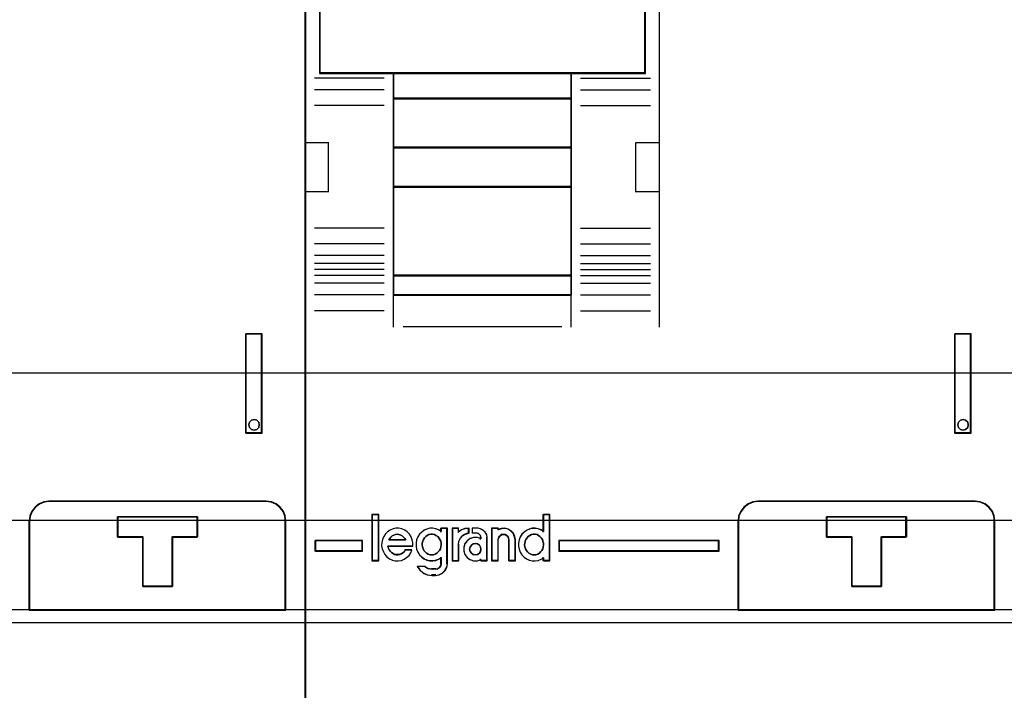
# Model space of a CAD drawing. Extents: x -631805 to -376315, y -40155 to 84873.
# Tile 9 of 256: x -619178 to -618678, y -35150 to -34810. Entities that reach past the tile are written whole.
import ezdxf

# ---------------------------------------------------------------- set-up
doc = ezdxf.new("R2010")
doc.units = 0
doc.header["$MEASUREMENT"] = 0
doc.layers.get('0').update_dxf_attribs({"color": 252})
for name, color, linetype in [('30', 7, 'Continuous'), ('45', 8, 'Continuous'), ('50', 7, 'Continuous')]:
    doc.layers.add(name, color=color, linetype=linetype)

# ---------------------------------------------------------------- blocks, each defined once
blk = doc.blocks.new('*U1026')
at = {"layer": '50', "color": 7}
blk.add_lwpolyline([(61.983887, -487.347089), (386.017439, -487.347089), (386.017439, -533.64975), (61.983887, -533.64975), (61.983887, -487.347089)], dxfattribs=at)
blk = doc.blocks.new('*U1027')
at = {"layer": '30', "color": 7}
blk.add_lwpolyline([(51.981526, -492.476529), (396.088727, -492.476529), (396.088727, -528.454107), (51.981526, -528.454107), (51.981526, -492.476529)], close=True, dxfattribs=at)
for points in [[(51.981526, -492.476529), (396.088727, -492.476529), (396.088727, -528.454107), (51.981526, -528.454107), (51.981526, -492.476529)], [(51.981526, -499.973403), (396.088727, -499.973403), (396.088727, -520.957234), (51.981526, -520.957234), (51.981526, -499.973403)]]:
    blk.add_lwpolyline(points, dxfattribs=at)
blk = doc.blocks.new('*U1028')
at = {"layer": '45', "color": 7}
for points in [[(107.027649, -468.992858), (70.976203, -468.992858), (70.976203, -551.996037), (107.027649, -551.996037), (107.027649, -468.992858)], [(107.011743, -469.008747), (70.992109, -469.008747), (70.992109, -551.977501), (107.011743, -551.977501), (107.011743, -469.008747)], [(103.978957, -518.971131), (103.978957, -524.005238), (104.819336, -524.005238), (104.819336, -518.971131), (103.978957, -518.971131)], [(104.63936, -523.45722), (104.662925, -523.59242), (104.63936, -523.721742), (104.533319, -523.821673), (104.403712, -523.856943), (104.274106, -523.821673), (104.168065, -523.721742), (104.132718, -523.59242), (104.168065, -523.45722), (104.274106, -523.357289), (104.403712, -523.322019), (104.533319, -523.357289), (104.63936, -523.45722)], [(105.020526, -527.474297), (93.984838, -527.474297), (93.72524, -527.507504), (93.487735, -527.607127), (93.277847, -527.767631), (93.123193, -527.977946), (93.007202, -528.215934), (92.985109, -528.47606), (92.985109, -533.008901), (106.020256, -533.008901), (106.020256, -528.47606), (105.987115, -528.215934), (105.893218, -527.977946), (105.727517, -527.767631), (105.523153, -527.607127), (105.280124, -527.507504), (105.020526, -527.474297)], [(101.524098, -528.271386), (101.524098, -529.282291), (100.257186, -529.282291), (100.257186, -531.803999), (98.745782, -531.803999), (98.745782, -529.282291), (97.473314, -529.282291), (97.473314, -528.271386), (101.524098, -528.271386)], [(100.257186, -531.803999), (100.257186, -529.282291), (101.524098, -529.282291), (101.524098, -528.271386), (97.473314, -528.271386), (97.473314, -529.282291), (98.745782, -529.282291), (98.745782, -531.803999), (100.257186, -531.803999)], [(100.251229, -531.78811), (100.251229, -529.289086), (101.508191, -529.289086), (101.508191, -528.287274), (97.48922, -528.287274), (97.48922, -529.289086), (98.751695, -529.289086), (98.751695, -531.78811), (100.251229, -531.78811)]]:
    blk.add_lwpolyline(points, close=True, dxfattribs=at)
at = {"layer": '45', "color": 139}
for points in [[(107.027649, -468.992858), (70.976203, -468.992858), (70.976203, -551.996037), (107.027649, -551.996037), (107.027649, -468.992858)], [(104.662925, -523.59242), (104.63936, -523.45722), (104.533319, -523.357289), (104.403712, -523.322019), (104.274106, -523.357289), (104.168065, -523.45722), (104.132718, -523.59242), (104.168065, -523.721742), (104.274106, -523.821673), (104.403712, -523.856943), (104.533319, -523.821673), (104.63936, -523.721742), (104.662925, -523.59242)]]:
    blk.add_lwpolyline(points, close=True, dxfattribs=at)
for points in [[(103.978957, -524.005238), (103.978957, -518.971131)], [(103.978957, -518.971131), (104.819336, -518.971131)], [(104.782221, -524.005238), (104.782221, -518.971131)], [(103.978957, -523.970813), (104.819336, -523.970813)], [(94.016362, -527.474297), (93.748578, -527.508444), (93.503584, -527.610888), (93.287078, -527.775935), (93.127547, -527.992205), (93.007899, -528.236931), (92.985109, -528.504422)], [(93.981898, -527.474297), (105.020815, -527.474297)], [(106.020256, -528.504422), (105.985983, -528.236931), (105.888875, -527.992205), (105.71751, -527.775935), (105.50616, -527.610888), (105.254824, -527.508444), (104.986351, -527.474297)], [(92.985109, -533.008901), (92.985109, -528.469996)], [(97.473314, -528.271386), (101.524098, -528.271386)], [(97.473314, -528.271386), (97.473314, -529.306807)], [(101.489634, -528.271386), (101.489634, -529.306807)], [(105.983141, -533.008901), (105.983141, -528.469996)], [(97.473314, -529.272381), (98.76967, -529.272381)], [(98.735207, -529.272381), (98.735207, -531.803999)], [(100.233043, -529.272381), (101.524098, -529.272381)], [(100.233043, -529.272381), (100.233043, -531.803999)], [(98.735207, -531.769573), (100.267506, -531.769573)], [(70.976203, -532.974475), (107.027649, -532.974475)]]:
    blk.add_lwpolyline(points, dxfattribs=at)
at = {"layer": '45', "color": 59}
for points in [[(103.978957, -518.971131), (103.978957, -524.005238), (104.819336, -524.005238), (104.819336, -518.971131), (103.978957, -518.971131)], [(104.63936, -523.45722), (104.662925, -523.59242), (104.63936, -523.721742), (104.533319, -523.821673), (104.403712, -523.856943), (104.274106, -523.821673), (104.168065, -523.721742), (104.132718, -523.59242), (104.168065, -523.45722), (104.274106, -523.357289), (104.403712, -523.322019), (104.533319, -523.357289), (104.63936, -523.45722)], [(105.020526, -527.474297), (93.984838, -527.474297), (93.72524, -527.507504), (93.487735, -527.607127), (93.277847, -527.767631), (93.123193, -527.977946), (93.007202, -528.215934), (92.985109, -528.47606), (92.985109, -533.008901), (106.020256, -533.008901), (106.020256, -528.47606), (105.987115, -528.215934), (105.893218, -527.977946), (105.727517, -527.767631), (105.523153, -527.607127), (105.280124, -527.507504), (105.020526, -527.474297)], [(105.004612, -527.490185), (93.998101, -527.490185), (93.739189, -527.523202), (93.502312, -527.622253), (93.292979, -527.781835), (93.138734, -527.990943), (93.02305, -528.227564), (93.001015, -528.486197), (93.001015, -532.993012), (106.001698, -532.993012), (106.001698, -528.486197), (105.968646, -528.227564), (105.874997, -527.990943), (105.709734, -527.781835), (105.50591, -527.622253), (105.263524, -527.523202), (105.004612, -527.490185)], [(101.524098, -528.271386), (101.524098, -529.282291), (100.257186, -529.282291), (100.257186, -531.803999), (98.745782, -531.803999), (98.745782, -529.282291), (97.473314, -529.282291), (97.473314, -528.271386), (101.524098, -528.271386)], [(100.257186, -531.803999), (100.257186, -529.282291), (101.524098, -529.282291), (101.524098, -528.271386), (97.473314, -528.271386), (97.473314, -529.282291), (98.745782, -529.282291), (98.745782, -531.803999), (100.257186, -531.803999)], [(100.251229, -531.78811), (100.251229, -529.289086), (101.508191, -529.289086), (101.508191, -528.287274), (97.48922, -528.287274), (97.48922, -529.289086), (98.751695, -529.289086), (98.751695, -531.78811), (100.251229, -531.78811)]]:
    blk.add_lwpolyline(points, close=True, dxfattribs=at)
blk = doc.blocks.new('*U1029')
at = {"layer": '45', "color": 7}
for points in [[(143.026075, -468.992858), (106.974629, -468.992858), (106.974629, -551.996037), (143.026075, -551.996037), (143.026075, -468.992858)], [(107.724872, -502.293525), (107.724872, -505.746339), (111.478202, -505.746339), (120.508273, -505.746339), (124.272643, -505.746339), (124.272643, -502.293525), (124.272643, -501.656167), (122.208311, -501.434477), (120.13294, -501.279295), (118.068609, -501.185077), (115.998757, -501.151823), (113.923387, -501.185077), (111.853535, -501.279295), (109.789204, -501.434477), (107.724872, -501.656167), (107.724872, -502.293525)], [(107.740778, -502.301517), (107.740778, -505.730451), (111.486893, -505.730451), (120.499604, -505.730451), (124.256736, -505.730451), (124.256736, -502.301517), (124.256736, -501.668568), (122.196373, -501.448411), (120.124992, -501.294302), (118.064629, -501.200736), (115.998757, -501.167712), (113.927376, -501.200736), (111.861504, -501.294302), (109.801141, -501.448411), (107.740778, -501.668568), (107.740778, -502.301517)], [(120.516124, -505.709266), (111.470787, -505.709266), (111.470787, -507.022741), (120.516124, -507.022741), (120.516124, -505.709266)], [(120.500217, -505.727803), (111.486693, -505.727803), (111.486693, -507.004204), (120.500217, -507.004204), (120.500217, -505.727803)], [(120.516124, -506.985667), (111.470787, -506.985667), (111.470787, -509.511989), (120.516124, -509.511989), (120.516124, -506.985667)], [(120.500217, -507.001556), (111.486693, -507.001556), (111.486693, -509.4961), (120.500217, -509.4961), (120.500217, -507.001556)], [(120.516124, -509.477563), (111.470787, -509.477563), (111.470787, -511.519276), (120.516124, -511.519276), (120.516124, -509.477563)], [(120.500217, -509.493452), (111.486693, -509.493452), (111.486693, -511.503387), (120.500217, -511.503387), (120.500217, -509.493452)], [(120.516124, -511.484851), (111.470787, -511.484851), (111.470787, -516.013163), (120.516124, -516.013163), (120.516124, -511.484851)], [(120.500217, -511.500739), (111.486693, -511.500739), (111.486693, -515.997275), (120.500217, -515.997275), (120.500217, -511.500739)], [(120.516124, -515.978738), (111.470787, -515.978738), (111.470787, -517.008863), (120.516124, -517.008863), (120.516124, -515.978738)], [(120.500217, -515.994626), (111.486693, -515.994626), (111.486693, -516.992974), (120.500217, -516.992974), (120.500217, -515.994626)], [(139.980034, -518.971131), (139.980034, -524.005238), (140.817762, -524.005238), (140.817762, -518.971131), (139.980034, -518.971131)], [(140.640437, -523.45722), (140.664002, -523.59242), (140.640437, -523.721742), (140.534396, -523.821673), (140.404789, -523.856943), (140.275183, -523.821673), (140.169142, -523.721742), (140.133795, -523.59242), (140.169142, -523.45722), (140.275183, -523.357289), (140.404789, -523.322019), (140.534396, -523.357289), (140.640437, -523.45722)], [(141.019155, -527.474297), (129.985712, -527.474297), (129.726166, -527.507504), (129.48871, -527.607127), (129.278865, -527.767631), (129.124242, -527.977946), (129.008275, -528.215934), (128.986186, -528.47606), (128.986186, -533.008901), (142.018682, -533.008901), (142.018682, -528.47606), (141.985548, -528.215934), (141.89167, -527.977946), (141.726003, -527.767631), (141.52168, -527.607127), (141.278701, -527.507504), (141.019155, -527.474297)], [(137.525174, -528.271386), (137.525174, -529.282291), (136.258263, -529.282291), (136.258263, -531.803999), (134.746859, -531.803999), (134.746859, -529.282291), (133.474391, -529.282291), (133.474391, -528.271386), (137.525174, -528.271386)], [(136.258263, -531.803999), (136.258263, -529.282291), (137.525174, -529.282291), (137.525174, -528.271386), (133.474391, -528.271386), (133.474391, -529.282291), (134.746859, -529.282291), (134.746859, -531.803999), (136.258263, -531.803999)], [(136.252306, -531.78811), (136.252306, -529.289086), (137.509268, -529.289086), (137.509268, -528.287274), (133.490297, -528.287274), (133.490297, -529.289086), (134.752772, -529.289086), (134.752772, -531.78811), (136.252306, -531.78811)], [(109.914628, -530.005915), (109.914628, -529.470991), (107.504836, -529.470991), (107.504836, -530.005915), (109.914628, -530.005915)], [(119.879875, -529.470991), (119.879875, -530.005915), (128.013255, -530.005915), (128.013255, -529.470991), (119.879875, -529.470991)]]:
    blk.add_lwpolyline(points, close=True, dxfattribs=at)
at = {"layer": '45', "color": 139}
for points in [[(143.026075, -468.992858), (106.974629, -468.992858), (106.974629, -551.996037), (143.026075, -551.996037), (143.026075, -468.992858)], [(107.740778, -502.301517), (107.740778, -505.730451), (111.486893, -505.730451), (120.499604, -505.730451), (124.256736, -505.730451), (124.256736, -502.301517), (124.256736, -501.668568), (122.196373, -501.448411), (120.124992, -501.294302), (118.064629, -501.200736), (115.998757, -501.167712), (113.927376, -501.200736), (111.861504, -501.294302), (109.801141, -501.448411), (107.740778, -501.668568), (107.740778, -502.301517)], [(120.513473, -511.482202), (111.468136, -511.482202), (111.468136, -516.015811), (120.513473, -516.015811), (120.513473, -511.482202)], [(120.494915, -511.500739), (111.486693, -511.500739), (111.486693, -515.997275), (120.494915, -515.997275), (120.494915, -511.500739)], [(140.664002, -523.59242), (140.640437, -523.45722), (140.534396, -523.357289), (140.404789, -523.322019), (140.275183, -523.357289), (140.169142, -523.45722), (140.133795, -523.59242), (140.169142, -523.721742), (140.275183, -523.821673), (140.404789, -523.856943), (140.534396, -523.821673), (140.640437, -523.721742), (140.664002, -523.59242)], [(110.71259, -528.160164), (110.402419, -528.160164), (110.402419, -530.485227), (110.71259, -530.485227), (110.71259, -528.160164)], [(113.420412, -530.193932), (113.512022, -530.188231), (113.603632, -530.165425), (113.678065, -530.114112), (113.752498, -530.045695), (113.81548, -529.971576), (113.86701, -529.891756), (113.889913, -529.794831), (113.907089, -529.692205), (113.895638, -529.59528), (113.884187, -529.504057), (113.838382, -529.412834), (113.786852, -529.333013), (113.729595, -529.258894), (113.637986, -529.207581), (113.563553, -529.167671), (113.466217, -529.150567), (113.374608, -529.150567), (113.282998, -529.167671), (113.197114, -529.207581), (113.122681, -529.258894), (113.053973, -529.333013), (112.996717, -529.412834), (112.962364, -529.504057), (112.939461, -529.59528), (112.939461, -529.692205), (112.945187, -529.794831), (112.97954, -529.891756), (113.01962, -529.971576), (113.088327, -530.045695), (113.16276, -530.114112), (113.242919, -530.165425), (113.334528, -530.188231), (113.420412, -530.193932)], [(118.626139, -530.193932), (118.711787, -530.188231), (118.803146, -530.165425), (118.888795, -530.114112), (118.951604, -530.045695), (119.014413, -529.971576), (119.065803, -529.891756), (119.088642, -529.794831), (119.105772, -529.692205), (119.105772, -529.59528), (119.071513, -529.504057), (119.048673, -529.412834), (118.985864, -529.333013), (118.911635, -529.258894), (118.843116, -529.207581), (118.768887, -529.167671), (118.677528, -529.150567), (118.574749, -529.150567), (118.48339, -529.167671), (118.397742, -529.207581), (118.323512, -529.258894), (118.266413, -529.333013), (118.203604, -529.412834), (118.163635, -529.504057), (118.146505, -529.59528), (118.140795, -529.692205), (118.146505, -529.794831), (118.186474, -529.891756), (118.232154, -529.971576), (118.289253, -530.045695), (118.357772, -530.114112), (118.449131, -530.165425), (118.53478, -530.188231), (118.626139, -530.193932)], [(115.916575, -529.90661), (115.898947, -529.801063), (115.840187, -529.707243), (115.746171, -529.636878), (115.634527, -529.619287), (115.528759, -529.636878), (115.434742, -529.707243), (115.370106, -529.801063), (115.346602, -529.90661), (115.370106, -530.018021), (115.434742, -530.11184), (115.528759, -530.170478), (115.634527, -530.193932), (115.746171, -530.170478), (115.840187, -530.11184), (115.898947, -530.018021), (115.916575, -529.90661)]]:
    blk.add_lwpolyline(points, close=True, dxfattribs=at)
at = {"layer": '45', "color": 59}
for points in [[(143.010169, -469.008747), (106.990535, -469.008747), (106.990535, -551.977501), (143.010169, -551.977501), (143.010169, -469.008747)], [(107.724872, -502.293525), (107.724872, -505.746339), (111.478202, -505.746339), (120.508273, -505.746339), (124.272643, -505.746339), (124.272643, -502.293525), (124.272643, -501.656167), (122.208311, -501.434477), (120.13294, -501.279295), (118.068609, -501.185077), (115.998757, -501.151823), (113.923387, -501.185077), (111.853535, -501.279295), (109.789204, -501.434477), (107.724872, -501.656167), (107.724872, -502.293525)], [(120.516124, -505.709266), (111.470787, -505.709266), (111.470787, -507.022741), (120.516124, -507.022741), (120.516124, -505.709266)], [(120.500217, -505.727803), (111.486693, -505.727803), (111.486693, -507.004204), (120.500217, -507.004204), (120.500217, -505.727803)], [(120.516124, -506.985667), (111.470787, -506.985667), (111.470787, -509.511989), (120.516124, -509.511989), (120.516124, -506.985667)], [(120.500217, -507.001556), (111.486693, -507.001556), (111.486693, -509.4961), (120.500217, -509.4961), (120.500217, -507.001556)], [(120.516124, -509.477563), (111.470787, -509.477563), (111.470787, -511.519276), (120.516124, -511.519276), (120.516124, -509.477563)], [(120.500217, -509.493452), (111.486693, -509.493452), (111.486693, -511.503387), (120.500217, -511.503387), (120.500217, -509.493452)], [(120.516124, -511.484851), (111.470787, -511.484851), (111.470787, -516.013163), (120.516124, -516.013163), (120.516124, -511.484851)], [(120.500217, -511.500739), (111.486693, -511.500739), (111.486693, -515.997275), (120.500217, -515.997275), (120.500217, -511.500739)], [(120.516124, -515.978738), (111.470787, -515.978738), (111.470787, -517.008863), (120.516124, -517.008863), (120.516124, -515.978738)], [(120.500217, -515.994626), (111.486693, -515.994626), (111.486693, -516.992974), (120.500217, -516.992974), (120.500217, -515.994626)], [(139.980034, -518.971131), (139.980034, -524.005238), (140.817762, -524.005238), (140.817762, -518.971131), (139.980034, -518.971131)], [(140.640437, -523.45722), (140.664002, -523.59242), (140.640437, -523.721742), (140.534396, -523.821673), (140.404789, -523.856943), (140.275183, -523.821673), (140.169142, -523.721742), (140.133795, -523.59242), (140.169142, -523.45722), (140.275183, -523.357289), (140.404789, -523.322019), (140.534396, -523.357289), (140.640437, -523.45722)], [(141.019155, -527.474297), (129.985712, -527.474297), (129.726166, -527.507504), (129.48871, -527.607127), (129.278865, -527.767631), (129.124242, -527.977946), (129.008275, -528.215934), (128.986186, -528.47606), (128.986186, -533.008901), (142.018682, -533.008901), (142.018682, -528.47606), (141.985548, -528.215934), (141.89167, -527.977946), (141.726003, -527.767631), (141.52168, -527.607127), (141.278701, -527.507504), (141.019155, -527.474297)], [(141.005689, -527.490185), (129.999178, -527.490185), (129.740266, -527.523202), (129.503389, -527.622253), (129.294056, -527.781835), (129.139811, -527.990943), (129.024127, -528.227564), (129.002092, -528.486197), (129.002092, -532.993012), (142.002775, -532.993012), (142.002775, -528.486197), (141.969723, -528.227564), (141.876074, -527.990943), (141.710811, -527.781835), (141.506987, -527.622253), (141.264601, -527.523202), (141.005689, -527.490185)], [(110.728497, -528.144275), (110.383862, -528.144275), (110.383862, -530.501116), (110.728497, -530.501116), (110.728497, -528.144275)], [(117.864093, -529.914698), (117.920427, -530.059907), (117.993662, -530.19953), (118.111965, -530.311229), (118.235901, -530.400588), (118.376737, -530.462022), (118.523207, -530.495531), (118.67531, -530.501116), (118.82178, -530.478777), (118.973883, -530.422927), (119.097819, -530.344738), (119.097819, -530.501116), (119.413292, -530.501116), (119.413292, -528.144275), (119.097819, -528.144275), (119.097819, -529.015524), (118.973883, -528.937335), (118.82178, -528.881486), (118.67531, -528.853561), (118.523207, -528.853561), (118.376737, -528.892656), (118.235901, -528.959675), (118.111965, -529.049034), (117.993662, -529.160733), (117.920427, -529.294771), (117.864093, -529.439979), (117.835926, -529.601942), (117.835926, -529.75832), (117.864093, -529.914698)], [(137.525174, -528.271386), (137.525174, -529.282291), (136.258263, -529.282291), (136.258263, -531.803999), (134.746859, -531.803999), (134.746859, -529.282291), (133.474391, -529.282291), (133.474391, -528.271386), (137.525174, -528.271386)], [(136.258263, -531.803999), (136.258263, -529.282291), (137.525174, -529.282291), (137.525174, -528.271386), (133.474391, -528.271386), (133.474391, -529.282291), (134.746859, -529.282291), (134.746859, -531.803999), (136.258263, -531.803999)], [(136.252306, -531.78811), (136.252306, -529.289086), (137.509268, -529.289086), (137.509268, -528.287274), (133.490297, -528.287274), (133.490297, -529.289086), (134.752772, -529.289086), (134.752772, -531.78811), (136.252306, -531.78811)], [(111.532949, -530.16395), (111.45973, -530.130234), (111.380878, -530.074039), (111.318923, -530.012225), (111.256968, -529.927934), (111.223174, -529.849262), (111.200645, -529.753731), (112.462275, -529.753731), (112.462275, -529.590768), (112.434113, -529.433424), (112.372158, -529.281699), (112.287674, -529.152452), (112.180661, -529.028824), (112.056751, -528.938913), (111.904679, -528.8771), (111.75824, -528.843383), (111.606169, -528.843383), (111.45973, -528.8771), (111.307658, -528.933294), (111.183748, -529.023205), (111.076735, -529.135594), (110.986619, -529.264841), (110.919032, -529.416565), (110.885238, -529.57391), (110.879606, -529.736873), (110.907767, -529.894217), (110.969722, -530.040323), (111.048574, -530.180808), (111.149955, -530.298817), (111.273865, -530.399966), (111.425936, -530.46178), (111.566743, -530.495497), (111.724447, -530.501116), (111.88215, -530.478639), (112.022957, -530.422444), (112.146867, -530.332533), (112.270777, -530.231383), (112.355261, -530.096517), (112.417216, -529.956031), (112.07928, -529.956031), (112.022957, -530.023464), (111.95537, -530.090898), (111.88215, -530.141472), (111.797666, -530.16957), (111.70755, -530.186428), (111.617433, -530.186428), (111.532949, -530.16395)], [(112.722057, -530.048711), (112.806541, -530.188216), (112.913555, -530.299821), (113.0262, -530.389104), (113.178271, -530.450487), (113.319078, -530.483968), (113.476782, -530.489548), (113.617589, -530.467228), (113.764028, -530.411425), (113.899202, -530.333302), (113.899202, -530.651375), (113.876673, -530.757399), (113.814718, -530.846683), (113.724602, -530.902485), (113.617589, -530.924806), (113.420459, -530.924806), (113.228962, -530.891324), (113.071258, -530.79088), (112.676999, -530.79088), (112.812174, -530.975028), (112.986774, -531.120113), (113.195168, -531.209397), (113.420459, -531.237298), (113.617589, -531.237298), (113.797821, -531.214977), (113.96679, -531.125694), (114.096332, -530.997349), (114.192081, -530.835522), (114.21461, -530.651375), (114.21461, -528.843383), (113.899202, -528.843383), (113.899202, -529.005209), (113.764028, -528.927086), (113.617589, -528.871284), (113.476782, -528.843383), (113.319078, -528.843383), (113.178271, -528.882445), (113.0262, -528.949407), (112.913555, -529.038691), (112.806541, -529.150295), (112.722057, -529.284221), (112.65447, -529.429306), (112.631941, -529.591133), (112.631941, -529.747379), (112.65447, -529.903625), (112.722057, -530.048711)], [(114.455854, -528.843383), (114.455854, -530.501116), (114.777513, -530.501116), (114.777513, -529.66944), (114.800489, -529.500857), (114.880904, -529.343513), (114.995782, -529.214266), (115.150867, -529.129974), (115.317441, -529.079399), (115.317441, -528.843383), (115.116404, -528.860241), (114.938343, -528.916436), (114.777513, -529.023205), (114.777513, -528.843383), (114.455854, -528.843383)], [(114.47176, -528.859272), (114.47176, -530.485227), (114.781543, -530.485227), (114.781543, -529.669494), (114.80367, -529.504142), (114.881116, -529.349814), (114.991752, -529.223045), (115.141112, -529.140369), (115.301535, -529.090764), (115.301535, -528.859272), (115.107921, -528.875807), (114.936434, -528.930924), (114.781543, -529.035647), (114.781543, -528.859272), (114.47176, -528.859272)], [(115.106853, -529.635723), (115.044384, -529.815545), (115.044384, -530.000987), (115.106853, -530.180808), (115.214754, -530.332533), (115.362408, -530.439302), (115.538457, -530.495497), (115.742901, -530.495497), (115.907592, -530.439302), (115.907592, -530.501116), (116.242653, -530.501116), (116.242653, -529.315416), (116.219937, -529.16931), (116.140431, -529.040063), (116.03253, -528.933294), (115.901913, -528.87148), (115.759938, -528.843383), (115.481667, -528.843383), (115.481667, -529.079399), (115.674753, -529.079399), (115.799691, -529.113116), (115.884876, -529.203027), (115.907592, -529.315416), (115.907592, -529.388468), (115.742901, -529.321035), (115.538457, -529.321035), (115.362408, -529.377229), (115.214754, -529.489618), (115.106853, -529.635723)], [(116.46534, -528.843383), (116.46534, -530.501116), (116.794619, -530.501116), (116.794619, -529.433424), (116.817327, -529.332274), (116.868422, -529.242363), (116.959258, -529.17493), (117.067125, -529.158071), (117.169315, -529.17493), (117.271505, -529.242363), (117.328277, -529.332274), (117.345309, -529.433424), (117.345309, -530.501116), (117.66891, -530.501116), (117.66891, -529.433424), (117.646202, -529.264841), (117.572398, -529.101877), (117.453176, -528.97263), (117.311246, -528.882719), (117.135252, -528.843383), (116.959258, -528.854622), (116.794619, -528.910816), (116.794619, -528.843383), (116.46534, -528.843383)], [(116.481246, -528.859272), (116.481246, -530.485227), (116.801821, -530.485227), (116.801821, -529.438002), (116.82393, -529.338791), (116.873674, -529.250604), (116.962109, -529.184463), (117.067125, -529.167928), (117.166614, -529.184463), (117.266103, -529.250604), (117.321374, -529.338791), (117.337956, -529.438002), (117.337956, -530.485227), (117.653004, -530.485227), (117.653004, -529.438002), (117.630896, -529.27265), (117.559042, -529.112811), (117.442972, -528.986041), (117.304793, -528.897854), (117.133451, -528.859272), (116.962109, -528.870295), (116.801821, -528.925412), (116.801821, -528.859272), (116.481246, -528.859272)], [(112.052689, -529.368092), (112.104385, -529.455102), (111.242798, -529.455102), (111.294493, -529.368092), (111.351932, -529.293512), (111.420859, -529.231362), (111.49553, -529.187857), (111.581689, -529.162997), (111.673591, -529.150567), (111.75975, -529.162997), (111.851652, -529.187857), (111.926323, -529.231362), (111.99525, -529.293512), (112.052689, -529.368092)], [(112.104385, -529.455102), (111.242798, -529.455102), (111.294493, -529.368092), (111.351932, -529.293512), (111.420859, -529.231362), (111.49553, -529.187857), (111.581689, -529.162997), (111.673591, -529.150567), (111.75975, -529.162997), (111.851652, -529.187857), (111.926323, -529.231362), (111.99525, -529.293512), (112.052689, -529.368092), (112.104385, -529.455102)], [(113.729595, -529.258894), (113.786852, -529.333013), (113.838382, -529.412834), (113.884187, -529.504057), (113.895638, -529.59528), (113.907089, -529.692205), (113.889913, -529.794831), (113.86701, -529.891756), (113.81548, -529.971576), (113.752498, -530.045695), (113.678065, -530.114112), (113.603632, -530.165425), (113.512022, -530.188231), (113.420412, -530.193932), (113.334528, -530.188231), (113.242919, -530.165425), (113.16276, -530.114112), (113.088327, -530.045695), (113.01962, -529.971576), (112.97954, -529.891756), (112.945187, -529.794831), (112.939461, -529.692205), (112.939461, -529.59528), (112.962364, -529.504057), (112.996717, -529.412834), (113.053973, -529.333013), (113.122681, -529.258894), (113.197114, -529.207581), (113.282998, -529.167671), (113.374608, -529.150567), (113.466217, -529.150567), (113.563553, -529.167671), (113.637986, -529.207581), (113.729595, -529.258894)], [(113.242919, -530.165425), (113.16276, -530.114112), (113.088327, -530.045695), (113.01962, -529.971576), (112.97954, -529.891756), (112.945187, -529.794831), (112.939461, -529.692205), (112.939461, -529.59528), (112.962364, -529.504057), (112.996717, -529.412834), (113.053973, -529.333013), (113.122681, -529.258894), (113.197114, -529.207581), (113.282998, -529.167671), (113.374608, -529.150567), (113.466217, -529.150567), (113.563553, -529.167671), (113.637986, -529.207581), (113.729595, -529.258894), (113.786852, -529.333013), (113.838382, -529.412834), (113.884187, -529.504057), (113.895638, -529.59528), (113.907089, -529.692205), (113.889913, -529.794831), (113.86701, -529.891756), (113.81548, -529.971576), (113.752498, -530.045695), (113.678065, -530.114112), (113.603632, -530.165425), (113.512022, -530.188231), (113.420412, -530.193932), (113.334528, -530.188231), (113.242919, -530.165425)], [(118.843116, -529.207581), (118.911635, -529.258894), (118.985864, -529.333013), (119.048673, -529.412834), (119.071513, -529.504057), (119.105772, -529.59528), (119.105772, -529.692205), (119.088642, -529.794831), (119.065803, -529.891756), (119.014413, -529.971576), (118.951604, -530.045695), (118.888795, -530.114112), (118.803146, -530.165425), (118.711787, -530.188231), (118.626139, -530.193932), (118.53478, -530.188231), (118.449131, -530.165425), (118.357772, -530.114112), (118.289253, -530.045695), (118.232154, -529.971576), (118.186474, -529.891756), (118.146505, -529.794831), (118.140795, -529.692205), (118.146505, -529.59528), (118.163635, -529.504057), (118.203604, -529.412834), (118.266413, -529.333013), (118.323512, -529.258894), (118.397742, -529.207581), (118.48339, -529.167671), (118.574749, -529.150567), (118.677528, -529.150567), (118.768887, -529.167671), (118.843116, -529.207581)], [(118.186474, -529.891756), (118.146505, -529.794831), (118.140795, -529.692205), (118.146505, -529.59528), (118.163635, -529.504057), (118.203604, -529.412834), (118.266413, -529.333013), (118.323512, -529.258894), (118.397742, -529.207581), (118.48339, -529.167671), (118.574749, -529.150567), (118.677528, -529.150567), (118.768887, -529.167671), (118.843116, -529.207581), (118.911635, -529.258894), (118.985864, -529.333013), (119.048673, -529.412834), (119.071513, -529.504057), (119.105772, -529.59528), (119.105772, -529.692205), (119.088642, -529.794831), (119.065803, -529.891756), (119.014413, -529.971576), (118.951604, -530.045695), (118.888795, -530.114112), (118.803146, -530.165425), (118.711787, -530.188231), (118.626139, -530.193932), (118.53478, -530.188231), (118.449131, -530.165425), (118.357772, -530.114112), (118.289253, -530.045695), (118.232154, -529.971576), (118.186474, -529.891756)], [(109.896071, -529.990026), (109.896071, -529.48688), (107.520742, -529.48688), (107.520742, -529.990026), (109.896071, -529.990026)], [(115.898947, -529.801063), (115.916575, -529.90661), (115.898947, -530.018021), (115.840187, -530.11184), (115.746171, -530.170478), (115.634527, -530.193932), (115.528759, -530.170478), (115.434742, -530.11184), (115.370106, -530.018021), (115.346602, -529.90661), (115.370106, -529.801063), (115.434742, -529.707243), (115.528759, -529.636878), (115.634527, -529.619287), (115.746171, -529.636878), (115.840187, -529.707243), (115.898947, -529.801063)], [(115.370106, -529.801063), (115.434742, -529.707243), (115.528759, -529.636878), (115.634527, -529.619287), (115.746171, -529.636878), (115.840187, -529.707243), (115.898947, -529.801063), (115.916575, -529.90661), (115.898947, -530.018021), (115.840187, -530.11184), (115.746171, -530.170478), (115.634527, -530.193932), (115.528759, -530.170478), (115.434742, -530.11184), (115.370106, -530.018021), (115.346602, -529.90661), (115.370106, -529.801063)]]:
    blk.add_lwpolyline(points, close=True, dxfattribs=at)
at = {"layer": '45', "color": 139}
for points in [[(107.724872, -497.801931), (107.724872, -505.746339)], [(124.238179, -505.746339), (124.238179, -497.801931)], [(124.975167, -502.282577), (124.975167, -518.626874)], [(111.009506, -505.968783), (107.470373, -505.968783)], [(124.272643, -505.709266), (107.724872, -505.709266)], [(111.470787, -505.709266), (111.470787, -517.008863)], [(111.470787, -505.709266), (120.516124, -505.709266)], [(120.48166, -505.709266), (120.48166, -517.008863)], [(120.982706, -505.968783), (124.527142, -505.968783)], [(111.009506, -506.572558), (107.470373, -506.572558)], [(120.982706, -506.572558), (124.527142, -506.572558)], [(111.009506, -507.372295), (107.470373, -507.372295)], [(111.470787, -506.985667), (120.516124, -506.985667)], [(120.982706, -507.372295), (124.527142, -507.372295)], [(106.974629, -509.236583), (108.20471, -509.236583)], [(108.170246, -509.236583), (108.170246, -511.762905)], [(111.470787, -509.477563), (120.516124, -509.477563)], [(123.784852, -511.762905), (123.784852, -509.236583)], [(123.784852, -509.236583), (125.009631, -509.236583)], [(111.468136, -511.482202), (120.513473, -511.482202)], [(111.470787, -511.484851), (120.516124, -511.484851)], [(106.974629, -511.728479), (108.20471, -511.728479)], [(123.784852, -511.728479), (125.009631, -511.728479)], [(111.009506, -513.592767), (107.470373, -513.592767)], [(120.982706, -513.592767), (124.527142, -513.592767)], [(111.009506, -514.395152), (107.470373, -514.395152)], [(120.982706, -514.395152), (124.527142, -514.395152)], [(111.009506, -514.988335), (107.470373, -514.988335)], [(111.009506, -515.390851), (107.470373, -515.390851)], [(120.982706, -514.988335), (124.527142, -514.988335)], [(120.982706, -515.390851), (124.527142, -515.390851)], [(111.009506, -515.692739), (107.470373, -515.692739)], [(111.468136, -515.976089), (120.513473, -515.976089)], [(111.470787, -515.978738), (120.516124, -515.978738)], [(120.982706, -515.692739), (124.527142, -515.692739)], [(111.009506, -515.994626), (107.470373, -515.994626)], [(111.009506, -516.391847), (107.470373, -516.391847)], [(120.982706, -515.994626), (124.527142, -515.994626)], [(120.982706, -516.391847), (124.527142, -516.391847)], [(111.470787, -516.974437), (120.516124, -516.974437)], [(111.470787, -516.974437), (111.470787, -518.626874)], [(120.48166, -516.974437), (120.48166, -518.626874)], [(111.009506, -516.990326), (107.470373, -516.990326)], [(120.982706, -516.990326), (124.527142, -516.990326)], [(111.009506, -517.792711), (107.470373, -517.792711)], [(120.982706, -517.792711), (124.527142, -517.792711)], [(111.971833, -518.592448), (120.02038, -518.592448)], [(139.980034, -524.005238), (139.980034, -518.971131)], [(139.980034, -518.971131), (140.817762, -518.971131)], [(140.783298, -524.005238), (140.783298, -518.971131)], [(139.980034, -523.970813), (140.817762, -523.970813)], [(130.017439, -527.474297), (129.749655, -527.508444), (129.504661, -527.610888), (129.288155, -527.775935), (129.128624, -527.992205), (129.008976, -528.236931), (128.986186, -528.504422)], [(129.982975, -527.474297), (141.021892, -527.474297)], [(142.018682, -528.504422), (141.984496, -528.236931), (141.887638, -527.992205), (141.716712, -527.775935), (141.505904, -527.610888), (141.255212, -527.508444), (140.987428, -527.474297)], [(110.383862, -528.144275), (110.383862, -530.501116)], [(110.383862, -528.144275), (110.728497, -528.144275)], [(110.694033, -528.144275), (110.694033, -530.501116)], [(119.071309, -528.144275), (119.071309, -529.036697)], [(119.071309, -528.144275), (119.413292, -528.144275)], [(119.378829, -528.144275), (119.378829, -530.501116)], [(128.986186, -533.008901), (128.986186, -528.469996)], [(133.474391, -528.271386), (137.525174, -528.271386)], [(133.474391, -528.271386), (133.474391, -529.306807)], [(137.48806, -528.271386), (137.48806, -529.306807)], [(141.984218, -533.008901), (141.984218, -528.469996)], [(112.462275, -529.753731), (112.462275, -529.590768), (112.434113, -529.433424), (112.372158, -529.281699), (112.287674, -529.152452), (112.180661, -529.028824), (112.056751, -528.938913), (111.904679, -528.8771), (111.75824, -528.843383), (111.606169, -528.843383), (111.45973, -528.8771), (111.307658, -528.933294), (111.183748, -529.023205), (111.076735, -529.135594), (110.986619, -529.264841), (110.919032, -529.416565), (110.885238, -529.57391), (110.879606, -529.736873), (110.907767, -529.894217), (110.969722, -530.040323), (111.048574, -530.180808), (111.149955, -530.298817), (111.273865, -530.399966), (111.425936, -530.46178), (111.566743, -530.495497), (111.724447, -530.501116), (111.88215, -530.478639), (112.022957, -530.422444), (112.146867, -530.332533), (112.270777, -530.231383), (112.355261, -530.096517), (112.417216, -529.956031)], [(113.907089, -529.006347), (113.771074, -528.927675), (113.623723, -528.87148), (113.48204, -528.843383), (113.323355, -528.843383), (113.181672, -528.882719), (113.028654, -528.950152), (112.915307, -529.040063), (112.807628, -529.152452), (112.722618, -529.287318), (112.65461, -529.433424), (112.631941, -529.596387), (112.631941, -529.753731), (112.65461, -529.911076), (112.722618, -530.057181), (112.807628, -530.197667), (112.915307, -530.310055), (113.028654, -530.399966), (113.181672, -530.46178), (113.323355, -530.495497), (113.48204, -530.501116), (113.623723, -530.478639), (113.771074, -530.422444), (113.907089, -530.343772)], [(113.872626, -528.843383), (113.872626, -529.036697)], [(113.872626, -528.843383), (114.21461, -528.843383)], [(114.180146, -528.843383), (114.180146, -530.660004)], [(114.455854, -528.843383), (114.455854, -530.501116)], [(114.455854, -528.843383), (114.797838, -528.843383)], [(115.317441, -528.843383), (115.11114, -528.863244), (114.928415, -528.929447), (114.763374, -529.055234)], [(114.763374, -528.843383), (114.763374, -529.055234)], [(115.280326, -528.843383), (115.280326, -529.108197)], [(115.46855, -528.843383), (115.46855, -529.108197)], [(115.773419, -528.843383), (115.46855, -528.843383)], [(116.242653, -529.341233), (116.218949, -529.187136), (116.135987, -529.05082), (116.023396, -528.938212), (115.887102, -528.873017), (115.738956, -528.843383)], [(116.46534, -528.843383), (116.46534, -530.501116)], [(116.46534, -528.843383), (116.820579, -528.843383)], [(117.66891, -529.455102), (117.645981, -529.280326), (117.571459, -529.111374), (117.451078, -528.977379), (117.307767, -528.884164), (117.130061, -528.843383), (116.952356, -528.855035), (116.786115, -528.913294)], [(116.786115, -528.843383), (116.786115, -528.944012)], [(119.105772, -529.006347), (118.981055, -528.927675), (118.827993, -528.87148), (118.6806, -528.843383), (118.527539, -528.843383), (118.380146, -528.882719), (118.238422, -528.950152), (118.113705, -529.040063), (117.994657, -529.152452), (117.92096, -529.287318), (117.86427, -529.433424), (117.835926, -529.596387), (117.835926, -529.753731), (117.86427, -529.911076), (117.92096, -530.057181), (117.994657, -530.197667), (118.113705, -530.310055), (118.238422, -530.399966), (118.380146, -530.46178), (118.527539, -530.495497), (118.6806, -530.501116), (118.827993, -530.478639), (118.981055, -530.422444), (119.105772, -530.343772)], [(107.504836, -529.470991), (109.914628, -529.470991)], [(107.504836, -530.005915), (107.504836, -529.470991)], [(109.877514, -529.470991), (109.877514, -530.005915)], [(112.104385, -529.455102), (112.052689, -529.368092), (111.99525, -529.293512), (111.926323, -529.231362), (111.851652, -529.187857), (111.75975, -529.162997), (111.673591, -529.150567), (111.581689, -529.162997), (111.49553, -529.187857), (111.420859, -529.231362), (111.351932, -529.293512), (111.294493, -529.368092), (111.242798, -529.455102)], [(111.242798, -529.420677), (112.104385, -529.420677)], [(115.317441, -529.073771), (115.146505, -529.126431), (114.987359, -529.214198), (114.869472, -529.348774), (114.786952, -529.512605), (114.763374, -529.688138)], [(115.916575, -529.377572), (115.75017, -529.309455), (115.543599, -529.309455), (115.365718, -529.366219), (115.216527, -529.479747), (115.107503, -529.627333), (115.044384, -529.808977), (115.044384, -529.996298), (115.107503, -530.177942), (115.216527, -530.331205), (115.365718, -530.439056), (115.543599, -530.49582), (115.75017, -530.49582), (115.916575, -530.439056)], [(115.46855, -529.073771), (115.691237, -529.073771)], [(115.916575, -529.341233), (115.891229, -529.21387), (115.796179, -529.11198), (115.656774, -529.073771)], [(115.882112, -529.304159), (115.882112, -529.412732)], [(116.205538, -529.304159), (116.205538, -530.501116)], [(117.353437, -529.455102), (117.335891, -529.343232), (117.277404, -529.243792), (117.172128, -529.169212), (117.066852, -529.150567), (116.955727, -529.169212), (116.862148, -529.243792), (116.80951, -529.343232), (116.786115, -529.455102)], [(116.786115, -529.420677), (116.786115, -530.501116)], [(117.318974, -529.420677), (117.318974, -530.501116)], [(117.634447, -529.420677), (117.634447, -530.501116)], [(119.879875, -529.470991), (128.013255, -529.470991)], [(119.879875, -529.470991), (119.879875, -530.005915)], [(127.976141, -530.005915), (127.976141, -529.470991)], [(133.474391, -529.272381), (134.770747, -529.272381)], [(134.736284, -529.272381), (134.736284, -531.803999)], [(136.23412, -529.272381), (137.525174, -529.272381)], [(136.23412, -529.272381), (136.23412, -531.803999)], [(107.504836, -529.971489), (109.914628, -529.971489)], [(111.195079, -529.733157), (112.462275, -529.733157)], [(111.195079, -529.733157), (111.217987, -529.834886), (111.252348, -529.918664), (111.315344, -530.008425), (111.37834, -530.07425), (111.458517, -530.134091), (111.532967, -530.169996), (111.618871, -530.193932), (111.710502, -530.193932), (111.802132, -530.17598), (111.888036, -530.14606), (111.962486, -530.092203), (112.031209, -530.020394), (112.088478, -529.948584)], [(112.054015, -529.931767), (112.419858, -529.931767)], [(114.455854, -530.501116), (114.797838, -530.501116), (114.797838, -529.651065)], [(119.879875, -529.971489), (128.013255, -529.971489)], [(110.383862, -530.466691), (110.728497, -530.466691)], [(113.872626, -530.31045), (113.872626, -530.660004)], [(115.882112, -530.405783), (115.882112, -530.501116)], [(115.882112, -530.466691), (116.242653, -530.466691)], [(116.46534, -530.466691), (116.820579, -530.466691)], [(117.318974, -530.466691), (117.66891, -530.466691)], [(119.071309, -530.31045), (119.071309, -530.501116)], [(119.071309, -530.466691), (119.413292, -530.466691)], [(112.677008, -530.763282), (112.815344, -530.958814), (112.994028, -531.112869), (113.207296, -531.207672), (113.437856, -531.237298)], [(112.677008, -530.763282), (113.095872, -530.763282)], [(113.061409, -530.763282), (113.231417, -530.888406), (113.437856, -530.930114)], [(113.403392, -530.895689), (113.631382, -530.895689)], [(113.596918, -531.237298), (113.783391, -531.213995), (113.958209, -531.12078), (114.092237, -530.986784), (114.191301, -530.817833), (114.21461, -530.625579)], [(113.596918, -530.930114), (113.714783, -530.905254), (113.814038, -530.843104), (113.882276, -530.743664), (113.907089, -530.625579)], [(113.631382, -531.202872), (113.403392, -531.202872)], [(134.736284, -531.769573), (136.268583, -531.769573)], [(106.974629, -532.974475), (143.026075, -532.974475)]]:
    blk.add_lwpolyline(points, dxfattribs=at)
at = {"layer": '45', "color": 1}
for points in [[(109.914628, -530.005915), (109.914628, -529.470991), (107.504836, -529.470991), (107.504836, -530.005915), (109.914628, -530.005915)], [(119.879875, -529.470991), (119.879875, -530.005915), (128.013255, -530.005915), (128.013255, -529.470991), (119.879875, -529.470991)], [(119.895781, -529.48688), (119.895781, -529.990026), (127.994698, -529.990026), (127.994698, -529.48688), (119.895781, -529.48688)]]:
    blk.add_lwpolyline(points, close=True, dxfattribs=at)

msp = doc.modelspace()

# ---------------------------------------------------------------- block references
at = {"xscale": 10, "yscale": 10, "zscale": 10}
for name in ['*U1027', '*U1026', '*U1028', '*U1029']:
    msp.add_blockref(name, (-620103.09, -29779.66), dxfattribs=at)

doc.saveas('drawing.dxf')
